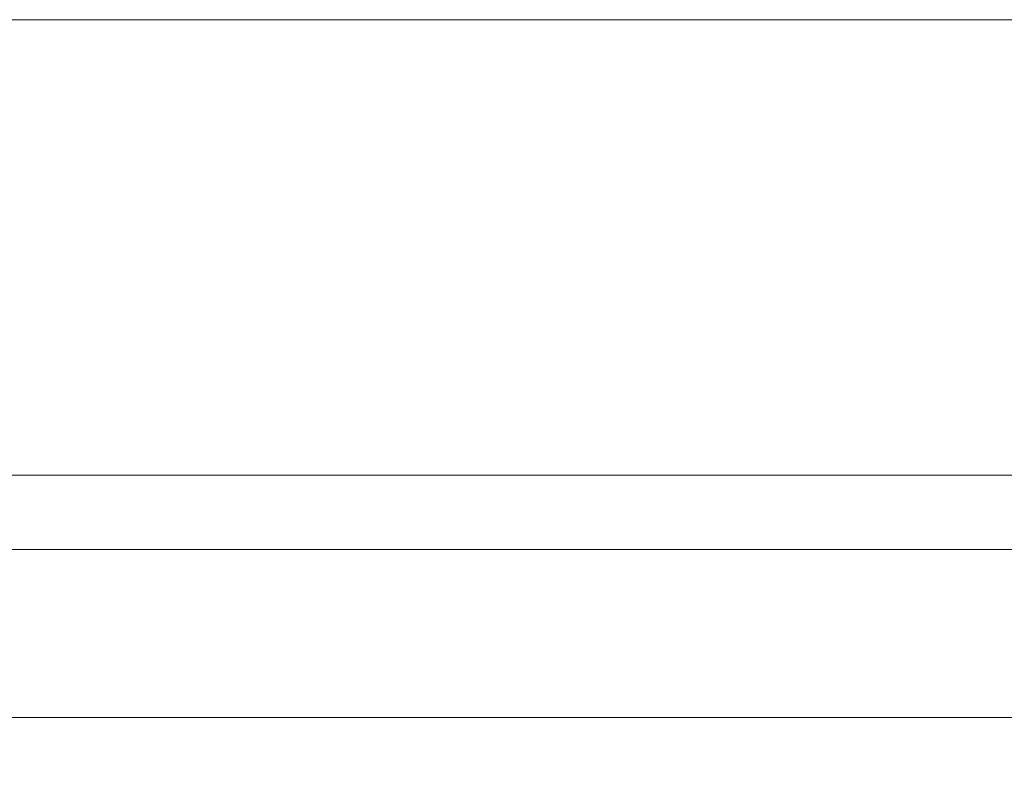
# Model space of a CAD drawing. Header units: inches. Extents: x -35 to 647, y 178 to 608.
# Tile 125 of 234: x 403 to 441, y 567 to 595. Entities that reach past the tile are written whole.
import ezdxf

# ---------------------------------------------------------------- set-up
doc = ezdxf.new("R2010")
doc.units = ezdxf.units.IN
doc.header["$MEASUREMENT"] = 0
doc.layers.add('1', color=7, linetype='Continuous')

# ---------------------------------------------------------------- blocks, each defined once
blk = doc.blocks.new('block 3')
at = {"layer": '1', "color": 8, "lineweight": 18, "true_color": 0x808080}
blk.add_lwpolyline([(554.794, 575.385), (-17.905, 575.385)], dxfattribs=at)
blk = doc.blocks.new('block 1614')
at = {"layer": '1', "color": 18, "lineweight": 13, "true_color": 0x4c0000}
blk.add_lwpolyline([(398.339, 569.035), (529.903, 569.035)], dxfattribs=at)
blk = doc.blocks.new('block 1681')
at = {"layer": '1', "color": 18, "lineweight": 13, "true_color": 0x4c0000}
blk.add_lwpolyline([(398.339, 569.035), (529.903, 569.035)], dxfattribs=at)
blk = doc.blocks.new('block 5727')
at = {"layer": '1', "color": 155, "lineweight": 18, "true_color": 0x4c7299}
blk.add_lwpolyline([(398.339, 569.035), (529.903, 569.035)], dxfattribs=at)
blk = doc.blocks.new('block 5766')
at = {"layer": '1', "color": 18, "lineweight": 13, "true_color": 0x4c0000}
blk.add_lwpolyline([(293.308, 569.035), (312.01, 569.035), (386.82, 569.035), (391.495, 569.035), (393.833, 569.035), (394.655, 566.85), (396.958, 566.508), (398.33, 568.388), (398.862, 569.035), (400.031, 569.035), (402.369, 569.035), (421.071, 569.035), (458.476, 569.035)], dxfattribs=at)
blk = doc.blocks.new('block 5769')
at = {"layer": '1', "color": 18, "lineweight": 13, "true_color": 0x4c0000}
blk.add_lwpolyline([(293.308, 569.035), (312.01, 569.035), (386.82, 569.035), (391.495, 569.035), (393.833, 569.035), (394.655, 566.85), (396.958, 566.508), (398.33, 568.388), (398.862, 569.035), (400.031, 569.035), (402.369, 569.035), (421.071, 569.035), (458.476, 569.035)], dxfattribs=at)
blk = doc.blocks.new('block 8248')
at = {"layer": '1', "color": 35, "lineweight": 13, "true_color": 0x99724c}
blk.add_lwpolyline([(548.444, 595.432), (-11.555, 595.432)], dxfattribs=at)
blk = doc.blocks.new('block 8256')
at = {"layer": '1', "color": 35, "lineweight": 13, "true_color": 0x99724c}
blk.add_lwpolyline([(396.089, 578.205), (532.153, 578.205)], dxfattribs=at)

msp = doc.modelspace()

# ---------------------------------------------------------------- block references
at = {"layer": '1'}
for name in ['block 8248', 'block 8256', 'block 3', 'block 5766', 'block 5769', 'block 1614', 'block 1681', 'block 5727']:
    msp.add_blockref(name, (0, 0), dxfattribs=at)

doc.saveas('drawing.dxf')
